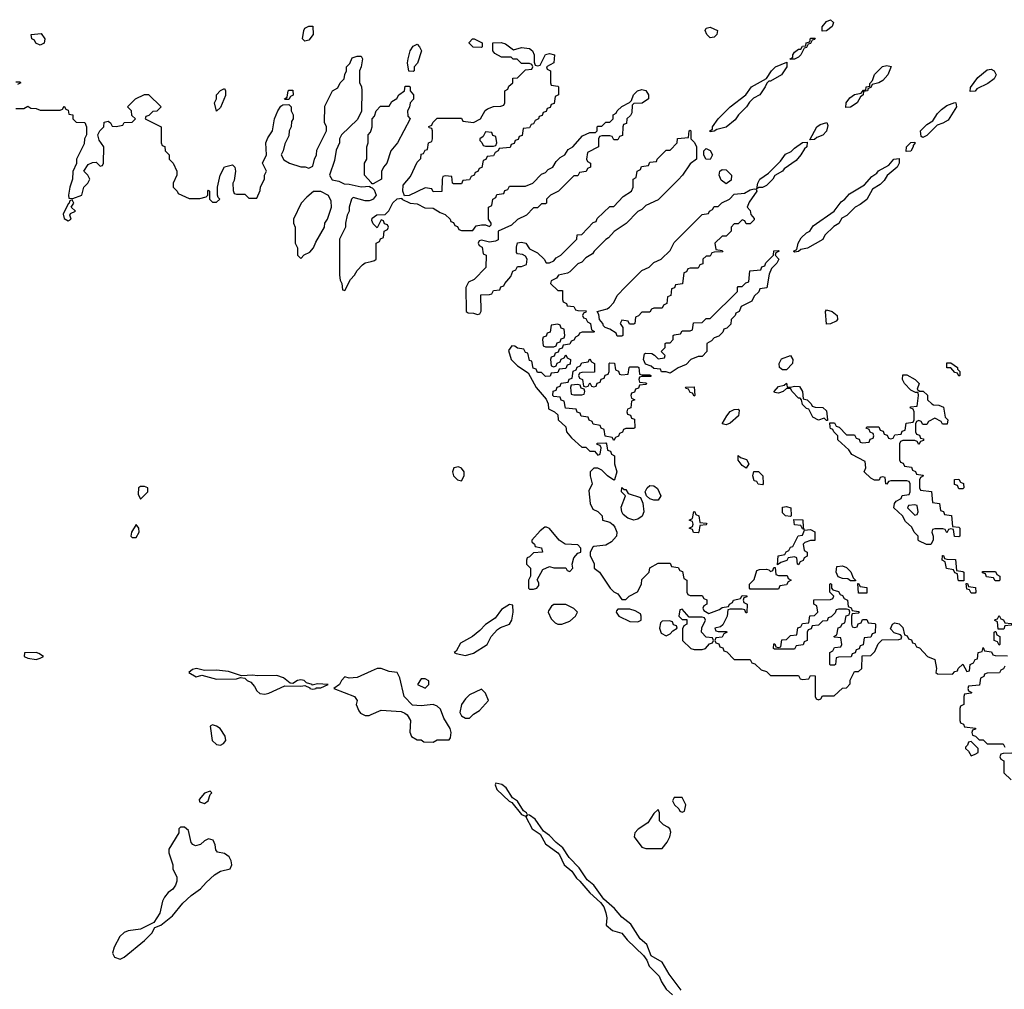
# Model space of a CAD drawing. Header units: inches. Extents: x 2701323 to 2964515, y 494916 to 722124.
# Tile 204 of 256: x 2778249 to 2783156, y 631270 to 636105. Entities that reach past the tile are written whole.
import ezdxf

# ---------------------------------------------------------------- set-up
doc = ezdxf.new("R2010")
doc.units = ezdxf.units.IN
doc.header["$MEASUREMENT"] = 0
doc.layers.add('C7673', color=7, linetype='Continuous')
doc.layers.add('C7683', color=7, linetype='Continuous')

msp = doc.modelspace()

# ---------------------------------------------------------------- linework, layer by layer
at = {"layer": 'C7673', "color": 2, "elevation": 2}
for points in [[(2779670, 635998), (2779658, 636010), (2779664, 636050), (2779670, 636062), (2779690, 636072), (2779710, 636072), (2779710.8, 636030), (2779690, 636002)], [(2778350, 635978), (2778328.4, 635988.4), (2778322, 636002), (2778308.4, 636008.4), (2778306, 636030), (2778356, 636036), (2778374, 636010), (2778370, 635988)], [(2779230, 635648.7), (2779219, 635690), (2779229.4, 635710.6), (2779229.5, 635730), (2779250, 635751.3), (2779270, 635762), (2779274.8, 635750), (2779274, 635726), (2779250, 635666)], [(2779570, 635706), (2779568, 635710), (2779582, 635718), (2779586, 635750), (2779590, 635754), (2779610, 635754), (2779611.6, 635728.4), (2779598, 635722), (2779590, 635706)], [(2778510, 635206), (2778498, 635202), (2778494, 635186), (2778490, 635186), (2778465.4, 635134.6), (2778470, 635114), (2778490, 635102), (2778506, 635110), (2778498, 635130), (2778502, 635138), (2778526, 635150), (2778506, 635170), (2778518, 635190)], [(2779750, 635248), (2779712.7, 635247.3), (2779679.6, 635220.4), (2779652, 635190), (2779614, 635110), (2779614, 635090), (2779622, 635070), (2779622, 634990), (2779632.7, 634967.3), (2779634, 634930), (2779650, 634914), (2779667.3, 634932.7), (2779694.6, 634945.4), (2779713.6, 634966.4), (2779724.7, 634995.3), (2779768, 635070), (2779768.7, 635090), (2779782, 635110), (2779802, 635170), (2779800.4, 635200.4), (2779788.4, 635228.4)], [(2778870, 633777.2), (2778850, 633777.2), (2778841, 633770), (2778839.6, 633739.6), (2778850, 633714), (2778888, 633750), (2778888, 633770)], [(2778830, 633588), (2778806, 633550), (2778802, 633530), (2778810, 633522), (2778830, 633522), (2778844, 633550), (2778842, 633570)], [(2778330, 632949), (2778272.7, 632947.3), (2778271.3, 632930), (2778290, 632920.7), (2778330, 632914.8), (2778350, 632921), (2778368, 632930), (2778344.7, 632944.7)], [(2779130, 632869), (2779110, 632864), (2779091.3, 632850), (2779128.3, 632828.3), (2779156, 632836), (2779230, 632816), (2779330, 632818), (2779350, 632824.7), (2779370, 632822), (2779382, 632810), (2779401.1, 632801.1), (2779419.3, 632779.3), (2779430, 632758), (2779445.2, 632745.2), (2779470, 632741), (2779490, 632746), (2779570, 632784), (2779650, 632781), (2779670, 632784.7), (2779694, 632774), (2779694, 632770), (2779710, 632767.3), (2779726, 632770), (2779726, 632774), (2779750, 632774), (2779786, 632790), (2779733.6, 632793.6), (2779706, 632786), (2779706, 632790), (2779678, 632798), (2779666, 632810), (2779650, 632813.2), (2779634, 632810), (2779610, 632795.3), (2779596.4, 632796.4), (2779563.7, 632823.7), (2779530, 632835.1), (2779432.5, 632832.5), (2779410, 632837.2), (2779353.6, 632833.6), (2779290, 632854), (2779230, 632862), (2779170, 632859)], [(2779210, 632588), (2779198, 632582), (2779208.4, 632510), (2779230, 632490.8), (2779250, 632486.8), (2779264.7, 632495.3), (2779275.3, 632510), (2779272.9, 632532.9), (2779248, 632570), (2779230, 632582)], [(2779198, 632258), (2779170, 632248), (2779143.6, 632216.4), (2779145.4, 632205.4), (2779170, 632196), (2779188.7, 632210), (2779198, 632242), (2779206, 632250)], [(2779070, 632078), (2779050, 632078), (2779042, 632070), (2779042, 632050), (2778991.6, 631968.4), (2778991.3, 631950), (2779011.3, 631890), (2779012, 631870), (2779031.3, 631830), (2779032, 631810), (2779024.7, 631790), (2779011.3, 631770), (2778987.9, 631752.1), (2778970, 631728.7), (2778960.7, 631710), (2778946.8, 631650), (2778916.8, 631603.2), (2778850.4, 631569.6), (2778790, 631561.2), (2778770, 631554), (2778747.3, 631532.7), (2778719.8, 631480.2), (2778711.3, 631450), (2778721, 631430), (2778750, 631420.5), (2778770, 631430.7), (2778870, 631512.7), (2778906.6, 631550), (2778922.5, 631577.5), (2778952.3, 631590), (2779010, 631637.1), (2779061.1, 631698.9), (2779102.9, 631737.1), (2779150, 631770.5), (2779177.4, 631802.6), (2779219.8, 631840.2), (2779250, 631858.3), (2779298, 631870), (2779306, 631890), (2779302.6, 631910), (2779292.6, 631930), (2779270, 631946.6), (2779234, 631954), (2779226, 631966), (2779223.5, 631990), (2779212.9, 632012.9), (2779190, 632019.7), (2779169.3, 632010.7), (2779150, 631991.3), (2779125.7, 631985.7), (2779111.3, 631991.3), (2779102.6, 632002.6), (2779090, 632062)]]:
    msp.add_lwpolyline(points, close=True, dxfattribs=at)
for points in [[(2778230, 635662), (2778270, 635662), (2778290, 635674), (2778303.6, 635663.6), (2778330, 635662), (2778350, 635654), (2778450, 635654), (2778462, 635658), (2778470, 635674), (2778478, 635658), (2778490, 635654), (2778494, 635634), (2778514, 635630), (2778514, 635610), (2778530, 635594), (2778572.7, 635592.7), (2778582, 635570), (2778582, 635530), (2778572, 635510), (2778570, 635486), (2778532, 635410), (2778531.6, 635388.4), (2778512.7, 635347.3), (2778511.1, 635308.9), (2778498, 635270), (2778492, 635230), (2778494, 635214), (2778512.7, 635212.7), (2778558, 635230), (2778568, 635270), (2778588, 635290), (2778598, 635310), (2778588, 635330), (2778568, 635350), (2778590, 635382), (2778612, 635392), (2778630, 635394), (2778650, 635374), (2778662, 635378), (2778666, 635390), (2778668, 635470), (2778644.7, 635504.7), (2778638, 635530), (2778648, 635550), (2778668, 635570), (2778670, 635594), (2778690, 635598), (2778702, 635590), (2778710, 635574), (2778730, 635572), (2778762, 635578), (2778770, 635592), (2778810, 635594), (2778826, 635610), (2778807.3, 635627.3), (2778806, 635650), (2778786, 635670), (2778826, 635710), (2778870, 635732), (2778890, 635732), (2778954, 635670), (2778931.6, 635648.4), (2778912.7, 635647.3), (2778892.7, 635627.3), (2778878, 635622), (2778874, 635610), (2778954, 635570), (2778954, 635490), (2778958, 635478), (2778972.7, 635472.7), (2778974, 635450), (2778994, 635430), (2778994, 635410), (2779014, 635390), (2779032, 635350), (2779032, 635330), (2779014, 635290), (2779014, 635270), (2779034, 635250), (2779038, 635238), (2779092.7, 635212.7), (2779147.3, 635212.7), (2779178, 635222), (2779186, 635230), (2779186, 635250), (2779190, 635254), (2779194, 635250), (2779194, 635210), (2779210, 635194), (2779230, 635194), (2779246, 635210), (2779238, 635218), (2779235.3, 635230), (2779234, 635270), (2779248, 635330), (2779269.5, 635370.5), (2779310, 635381), (2779321, 635370), (2779324, 635350), (2779317.3, 635302.7), (2779311.3, 635290), (2779312.7, 635252.7), (2779318, 635238), (2779330, 635234), (2779370, 635234), (2779390, 635214), (2779430, 635214), (2779447.3, 635252.7), (2779448.4, 635271.6), (2779468, 635310), (2779468, 635330), (2779478, 635350), (2779458, 635390), (2779478, 635430), (2779475.3, 635490), (2779484.7, 635515.3), (2779508, 635550), (2779519, 635610), (2779535.3, 635650), (2779550, 635674), (2779560.4, 635679.6), (2779590, 635682), (2779602, 635670), (2779602, 635650), (2779612, 635630), (2779612, 635610), (2779603.6, 635596.4), (2779602, 635570), (2779592, 635550), (2779590, 635526), (2779570, 635486), (2779562, 635450), (2779552, 635430), (2779565.4, 635405.4), (2779594, 635390), (2779650, 635371.3), (2779671.3, 635371.3), (2779690, 635364.7), (2779710, 635374), (2779718, 635410), (2779728, 635430), (2779730, 635454), (2779778, 635550), (2779778, 635570), (2779768.4, 635591.6), (2779770, 635674), (2779808, 635750), (2779834.6, 635765.4), (2779846, 635790), (2779866, 635810), (2779868.4, 635831.6), (2779878, 635850), (2779878, 635870), (2779893.6, 635886.4), (2779905.2, 635914.8), (2779930, 635922), (2779950, 635922), (2779958, 635910), (2779951.1, 635868.9), (2779942, 635850), (2779942, 635790), (2779951.6, 635771.6), (2779954, 635750), (2779951.6, 635648.4), (2779932.7, 635607.3), (2779852, 635530), (2779842, 635510), (2779842, 635490), (2779825.4, 635454.6), (2779816.9, 635403.1), (2779792, 635330), (2779806.4, 635306.4), (2779839.6, 635299.6), (2779865.4, 635285.4), (2779890, 635284.7), (2779950, 635272), (2779994, 635274), (2779994, 635270), (2780000, 635268)], [(2778230, 635794), (2778250, 635794), (2778254, 635790), (2778238, 635782)], [(2780000, 635292.9), (2779968, 635330), (2779968, 635390), (2779978, 635410), (2779978, 635470), (2779986, 635490), (2779986, 635530), (2779996.4, 635543.6), (2780000, 635553.5)], [(2780000, 635204.9), (2779990, 635201.2), (2779970, 635201.2), (2779910, 635218), (2779902, 635210), (2779891.3, 635170), (2779891, 635150), (2779881, 635130), (2779872, 635090), (2779872, 635070), (2779842, 635010), (2779842, 634830), (2779845.4, 634805.4), (2779854, 634790), (2779858, 634758), (2779870, 634754), (2779898, 634810), (2779918, 634830), (2779930, 634854), (2779958, 634882), (2779970, 634892), (2780000, 634899.5)], [(2780000, 632855.5), (2779930, 632824), (2779890, 632822), (2779870, 632828), (2779852, 632810), (2779842, 632790), (2779814, 632770), (2779918, 632730), (2779930.7, 632710.7), (2779926, 632690), (2779938.8, 632658.8), (2779947.5, 632647.5), (2779970, 632636), (2779990, 632636), (2780000, 632640.3)]]:
    msp.add_lwpolyline(points, dxfattribs=at)
at = {"layer": 'C7683', "color": 2, "elevation": 2}
for points in [[(2782248, 636048), (2782248.4, 636068.4), (2782270, 636096), (2782290, 636104.7), (2782304.7, 636090), (2782298, 636070), (2782270, 636048.7)], [(2781690, 636014), (2781674, 636030), (2781665.2, 636050), (2781670, 636062), (2781690, 636066.8), (2781726, 636050), (2781722.8, 636030), (2781710, 636017.2)], [(2780710, 635954), (2780750, 635966), (2780790, 635961), (2780804.7, 635950), (2780812, 635930), (2780812.7, 635892.7), (2780818, 635878), (2780830, 635874), (2780842, 635878), (2780869.2, 635930.8), (2780890, 635936), (2780914, 635930), (2780911.3, 635888.7), (2780874, 635870), (2780878, 635858), (2780894, 635850), (2780894, 635790), (2780898, 635778), (2780930, 635774), (2780934, 635770), (2780934, 635730), (2780918, 635722), (2780912.7, 635687.3), (2780898, 635682), (2780892.7, 635667.3), (2780878, 635662), (2780872.7, 635647.3), (2780858, 635642), (2780852.7, 635627.3), (2780838, 635622), (2780834, 635610), (2780818, 635602), (2780810, 635586), (2780798, 635582), (2780790, 635566), (2780758, 635562), (2780752.7, 635527.3), (2780738, 635522), (2780732.7, 635507.3), (2780718, 635502), (2780712.7, 635487.3), (2780698, 635482), (2780692.7, 635467.3), (2780638, 635462), (2780634, 635450), (2780618, 635442), (2780610, 635426), (2780578, 635422), (2780572.7, 635407.3), (2780558, 635402), (2780552.7, 635367.3), (2780538, 635362), (2780532.7, 635347.3), (2780518, 635342), (2780514, 635330), (2780498, 635322), (2780490, 635306), (2780458, 635302), (2780450, 635286), (2780410, 635286), (2780406, 635290), (2780402, 635322), (2780370, 635326), (2780358, 635322), (2780354, 635310), (2780352.7, 635247.3), (2780310, 635246), (2780302, 635262), (2780270, 635266), (2780190, 635228), (2780166, 635226), (2780158, 635250), (2780160.4, 635279.6), (2780196.4, 635323.6), (2780230, 635394), (2780247.3, 635412.7), (2780250, 635434), (2780262, 635438), (2780270, 635454), (2780282, 635458), (2780286, 635490), (2780302, 635498), (2780306, 635510), (2780306, 635550), (2780302, 635562), (2780290, 635566), (2780287.3, 635572.7), (2780302, 635578), (2780307.3, 635592.7), (2780330, 635614), (2780450, 635614), (2780458, 635598), (2780510, 635592), (2780546, 635610), (2780568.7, 635651.3), (2780580.2, 635659.8), (2780610, 635672), (2780647.3, 635672.7), (2780662, 635678), (2780666, 635690), (2780666, 635750), (2780682, 635758), (2780687.3, 635772.7), (2780706, 635790), (2780707.3, 635812.7), (2780730, 635814), (2780770, 635854), (2780802, 635858), (2780806, 635870), (2780802, 635882), (2780790, 635886), (2780750, 635886), (2780727.3, 635907.3), (2780708.4, 635908.4), (2780698, 635918), (2780650, 635918), (2780616.4, 635936.4), (2780606, 635950), (2780606, 635990), (2780648.4, 635991.6), (2780670, 635984.7)], [(2780550, 635966), (2780508.4, 635968.4), (2780488.4, 635988.4), (2780488.4, 635991.6), (2780506, 636010), (2780514, 636010), (2780554, 635990), (2780554, 635970)], [(2782087.3, 635907.3), (2782102, 635918), (2782102, 635930), (2782110, 635942), (2782130, 635958), (2782142, 635958), (2782150, 635972), (2782166, 635974), (2782168, 635990), (2782186, 635994), (2782190, 636012), (2782212.7, 636012.7), (2782210, 636006), (2782198, 636002), (2782190, 635986), (2782178, 635982), (2782170, 635966), (2782158, 635962), (2782142, 635930), (2782130, 635918), (2782110, 635908)], [(2780210, 635846), (2780188.4, 635848.4), (2780182, 635890), (2780184, 635910), (2780195.3, 635950), (2780210, 635972), (2780230, 635982), (2780242, 635970), (2780251.3, 635950), (2780231.6, 635888.4), (2780214, 635870), (2780214, 635850)], [(2781690, 635546), (2781688, 635550), (2781702, 635558), (2781702, 635570), (2781729.4, 635610.6), (2781789.3, 635670.7), (2781868, 635730), (2781895.3, 635770), (2781970, 635812), (2781995.3, 635850), (2782015.3, 635870), (2782072.7, 635892.7), (2782072, 635870), (2782044.7, 635830), (2781990, 635798), (2781982, 635798), (2781971.6, 635788.4), (2781964.7, 635770), (2781938, 635730), (2781906.4, 635713.6), (2781886, 635694), (2781871.3, 635670), (2781831.3, 635630), (2781814.4, 635605.6), (2781770, 635568.7), (2781723.6, 635556.4), (2781710, 635548)], [(2782366, 635666), (2782368, 635690), (2782385.6, 635714.4), (2782410, 635731.3), (2782442, 635738), (2782454, 635754), (2782466, 635754), (2782468, 635770), (2782486, 635774), (2782486, 635786), (2782499, 635801), (2782509.3, 635830.7), (2782549.4, 635870.6), (2782570, 635876), (2782591.6, 635871.6), (2782576, 635830), (2782550, 635802), (2782530.7, 635789.3), (2782498, 635782), (2782490, 635766), (2782478, 635762), (2782474, 635750), (2782454, 635746), (2782452, 635730), (2782439.6, 635720.4), (2782422, 635690), (2782390, 635668)], [(2782986, 635746), (2782987.3, 635767.3), (2783023.7, 635816.3), (2783070, 635854), (2783090, 635857.3), (2783104.7, 635850), (2783114.8, 635830), (2783106, 635810), (2783073.2, 635786.8), (2783019.6, 635760.4), (2783010, 635749)], [(2782750, 635518), (2782742, 635522), (2782738, 635550), (2782770, 635582), (2782800.4, 635599.6), (2782823.2, 635636.8), (2782843.2, 635656.8), (2782870, 635676), (2782910, 635692), (2782914, 635690), (2782918, 635670), (2782876.3, 635603.7), (2782850, 635588.7), (2782821, 635579), (2782770, 635528)], [(2782186, 635506), (2782222, 635570), (2782238, 635582), (2782272, 635592), (2782276.9, 635576.9), (2782270, 635548), (2782250.9, 635529.1), (2782222, 635518), (2782210, 635508)], [(2780570, 635546), (2780558, 635522), (2780542, 635510), (2780542, 635502), (2780552.7, 635492.7), (2780558, 635478), (2780570, 635474), (2780610, 635474), (2780622, 635478), (2780626, 635490), (2780622, 635522), (2780607.3, 635527.3), (2780602, 635542)], [(2781690, 635408), (2781668.7, 635408.7), (2781658, 635430), (2781658, 635450), (2781670, 635462), (2781690, 635452), (2781702, 635430)], [(2781922, 635262), (2781928, 635290), (2781938, 635310), (2781980.4, 635339.6), (2782040.4, 635399.6), (2782066, 635434), (2782093.2, 635446.8), (2782110, 635464.7), (2782150, 635492), (2782174, 635494), (2782172, 635470), (2782159.6, 635460.4), (2782142, 635430), (2782118, 635402), (2782059.6, 635360.4), (2782050.9, 635349.1), (2782011.6, 635328.4), (2782002, 635310), (2781970, 635278), (2781950, 635268.7), (2781932, 635268)], [(2782667.3, 635447.3), (2782668, 635470), (2782690, 635492), (2782710, 635494), (2782712, 635490), (2782702, 635478), (2782702, 635470), (2782690, 635448.7)], [(2782110, 634946), (2782106, 634950), (2782122, 634958), (2782128, 634990), (2782143.1, 635016.9), (2782170, 635042), (2782186, 635050), (2782203.1, 635076.9), (2782308, 635150), (2782343.7, 635196.3), (2782362, 635210), (2782383.7, 635236.3), (2782459, 635281), (2782496.4, 635323.6), (2782520.4, 635339.6), (2782528.9, 635351.1), (2782580.4, 635379.6), (2782606, 635410), (2782632, 635412), (2782631.3, 635390), (2782622, 635370), (2782571.6, 635328.4), (2782556.9, 635303.1), (2782536.9, 635283.1), (2782499.6, 635260.4), (2782471.1, 635208.9), (2782437.3, 635182.7), (2782412, 635170), (2782371.1, 635128.9), (2782345.4, 635114.6), (2782331.1, 635088.9), (2782306, 635074), (2782262, 635030), (2782251.1, 635008.9), (2782175.3, 634964.7), (2782142, 634958), (2782130, 634948)], [(2781770, 635286), (2781744.7, 635304.7), (2781735.3, 635330), (2781738, 635350), (2781750, 635358), (2781770, 635356), (2781796, 635330), (2781795.3, 635304.7)], [(2781870, 635086), (2781862, 635102), (2781850, 635106), (2781830, 635086), (2781810, 635086), (2781794, 635070), (2781794, 635050), (2781770, 635026), (2781750, 635026), (2781714, 634990), (2781718, 634958), (2781750, 634954), (2781752.7, 634947.3), (2781710, 634946), (2781698, 634942), (2781690, 634926), (2781670, 634926), (2781654, 634910), (2781652.7, 634887.3), (2781638, 634882), (2781630, 634866), (2781590, 634866), (2781578, 634862), (2781572, 634848), (2781558, 634842), (2781552.7, 634787.3), (2781518, 634782), (2781512.7, 634767.3), (2781498, 634762), (2781494, 634730), (2781478, 634722), (2781474, 634690), (2781458, 634682), (2781450, 634666), (2781410, 634666), (2781398, 634662), (2781390, 634646), (2781350, 634646), (2781332.7, 634627.3), (2781318, 634622), (2781314, 634590), (2781310, 634586), (2781287.3, 634587.3), (2781282, 634602), (2781250, 634606), (2781242, 634590), (2781254, 634570), (2781254, 634530), (2781250, 634526), (2781227.3, 634527.3), (2781222, 634542), (2781190, 634562), (2781166, 634570), (2781158, 634578), (2781155.3, 634590), (2781138, 634610), (2781135.3, 634635.3), (2781126, 634650), (2781176.4, 634663.6), (2781188.4, 634671.6), (2781210, 634694), (2781226, 634730), (2781267.3, 634772.7), (2781350, 634854), (2781386, 634870), (2781410, 634894), (2781446, 634910), (2781490, 634954), (2781510, 634994), (2781650, 635134), (2781682, 635138), (2781686, 635150), (2781702, 635158), (2781710, 635174), (2781730, 635174), (2781748.4, 635191.6), (2781786, 635210), (2781810, 635234), (2781860.4, 635239.6), (2781890, 635256), (2781910, 635262), (2781919.6, 635259.6), (2781922, 635250), (2781884.7, 635195.3), (2781874, 635170), (2781890, 635154), (2781892.7, 635132.7), (2781910, 635114), (2781910, 635106), (2781890, 635086)], [(2781490, 634342), (2781470, 634348), (2781448, 634348), (2781442, 634362), (2781410, 634366), (2781396.4, 634376.4), (2781367.3, 634387.3), (2781358, 634410), (2781362, 634438), (2781370, 634442), (2781399.6, 634439.6), (2781412.7, 634432.7), (2781430, 634414), (2781462, 634418), (2781466, 634430), (2781446, 634450), (2781466, 634470), (2781466, 634490), (2781470, 634494), (2781490, 634494), (2781506, 634510), (2781506, 634530), (2781510, 634534), (2781542, 634538), (2781550, 634554), (2781590, 634554), (2781602, 634558), (2781607.3, 634592.7), (2781650, 634594), (2781670, 634614), (2781690, 634614), (2781826, 634750), (2781826, 634770), (2781830, 634774), (2781850, 634774), (2781867.3, 634792.7), (2781882, 634798), (2781888, 634852), (2781942, 634858), (2781947.3, 634872.7), (2781962, 634878), (2781967.3, 634892.7), (2782006, 634930), (2782007.3, 634952.7), (2782030, 634954), (2782034, 634950), (2782018, 634942), (2782014, 634930), (2782032, 634910), (2782022, 634890), (2781995.3, 634864.7), (2781984.7, 634835.3), (2781972.7, 634767.3), (2781938, 634762), (2781932.7, 634747.3), (2781910, 634726), (2781898, 634702), (2781844.7, 634675.3), (2781834, 634650), (2781818, 634642), (2781814, 634630), (2781794, 634610), (2781792.7, 634587.3), (2781772.7, 634567.3), (2781758, 634562), (2781752.7, 634547.3), (2781732.7, 634527.3), (2781710, 634518), (2781696.9, 634503.1), (2781674, 634490), (2781674, 634450), (2781650, 634426), (2781630, 634426), (2781594, 634410), (2781570, 634386), (2781530, 634368)], [(2782270, 634586), (2782264, 634650), (2782270, 634658), (2782298, 634650), (2782322.8, 634630), (2782324, 634610), (2782318, 634602), (2782290, 634588.7)], [(2780930, 634586), (2780898, 634582), (2780892.7, 634547.3), (2780878, 634542), (2780872.7, 634527.3), (2780858, 634522), (2780854, 634510), (2780858, 634478), (2780870, 634474), (2780910, 634474), (2780922, 634478), (2780927.3, 634492.7), (2780942, 634498), (2780947.3, 634512.7), (2780962, 634518), (2780966, 634530), (2780962, 634562), (2780947.3, 634567.3), (2780942, 634582)], [(2782050, 634359), (2782043.2, 634363.2), (2782035.3, 634370), (2782033.2, 634390), (2782046.3, 634413.7), (2782090, 634430.8), (2782102.8, 634410), (2782100.7, 634390), (2782070, 634359)], [(2781070, 634274), (2781082, 634278), (2781090, 634294), (2781098, 634278), (2781110, 634274), (2781122, 634278), (2781127.3, 634292.7), (2781142, 634298), (2781147.3, 634312.7), (2781162, 634318), (2781167.3, 634332.7), (2781182, 634338), (2781186, 634350), (2781186, 634390), (2781190, 634394), (2781212.7, 634392.7), (2781218, 634358), (2781232.7, 634352.7), (2781238, 634338), (2781250, 634334), (2781282, 634338), (2781286, 634370), (2781290, 634374), (2781330, 634374), (2781334, 634370), (2781338, 634338), (2781350, 634334), (2781390, 634334), (2781394, 634330), (2781394, 634326), (2781350, 634326), (2781338, 634322), (2781334, 634310), (2781338, 634298), (2781370, 634294), (2781374, 634290), (2781370, 634286), (2781338, 634282), (2781332.7, 634267.3), (2781318, 634262), (2781312.7, 634247.3), (2781298, 634242), (2781294, 634230), (2781298, 634218), (2781314, 634210), (2781298, 634202), (2781294, 634170), (2781278, 634162), (2781274, 634150), (2781278, 634138), (2781292.7, 634132.7), (2781298, 634118), (2781312.7, 634112.7), (2781314, 634070), (2781310, 634066), (2781270, 634066), (2781258, 634062), (2781252.7, 634047.3), (2781238, 634042), (2781232.7, 634027.3), (2781218, 634022), (2781210, 634006), (2781202, 634022), (2781167.3, 634027.3), (2781162, 634062), (2781147.3, 634067.3), (2781142, 634082), (2781107.3, 634087.3), (2781102, 634102), (2781087.3, 634107.3), (2781082, 634122), (2781047.3, 634127.3), (2781042, 634142), (2781027.3, 634147.3), (2781022, 634162), (2780968.4, 634168.4), (2780962, 634202), (2780948, 634208), (2780942, 634222), (2780910, 634226), (2780906, 634230), (2780907.3, 634252.7), (2780922, 634258), (2780927.3, 634272.7), (2780942, 634278), (2780947.3, 634292.7), (2780982, 634298), (2780987.3, 634312.7), (2781002, 634318), (2781007.3, 634352.7), (2781022, 634358), (2781027.3, 634372.7), (2781042, 634378), (2781050, 634394), (2781082, 634398), (2781090, 634414), (2781098, 634398), (2781114, 634390), (2781112.7, 634347.3), (2781050, 634346), (2781038, 634342), (2781034, 634330), (2781038, 634318), (2781054, 634310), (2781058, 634278)], [(2782930, 634328), (2782922, 634342), (2782910, 634346), (2782890, 634368), (2782869.1, 634369.1), (2782870, 634394), (2782890, 634394), (2782922, 634370), (2782922, 634362), (2782934, 634350), (2782934, 634330)], [(2782872, 634088), (2782848.4, 634088.4), (2782842, 634102), (2782810, 634118), (2782778, 634102), (2782770, 634086), (2782750, 634086), (2782742, 634102), (2782730, 634106), (2782718, 634102), (2782714, 634090), (2782714, 634050), (2782718, 634038), (2782732.7, 634032.7), (2782738, 634018), (2782754, 634014), (2782754, 634006), (2782738, 634002), (2782730, 633986), (2782722, 634002), (2782710, 634006), (2782650, 634006), (2782638, 634002), (2782634, 633990), (2782634, 633910), (2782638, 633898), (2782652.7, 633892.7), (2782658, 633878), (2782692.7, 633872.7), (2782698, 633858), (2782712.7, 633852.7), (2782718, 633838), (2782750, 633834), (2782754, 633830), (2782738, 633822), (2782734, 633810), (2782734, 633770), (2782738, 633758), (2782792.7, 633752.7), (2782798, 633698), (2782832.7, 633692.7), (2782838, 633658), (2782852.7, 633652.7), (2782858, 633638), (2782892.7, 633632.7), (2782898, 633578), (2782930, 633574), (2782934, 633570), (2782934, 633530), (2782930, 633526), (2782907.3, 633527.3), (2782902, 633562), (2782890, 633566), (2782878, 633562), (2782870, 633546), (2782862, 633562), (2782850, 633566), (2782810, 633566), (2782798, 633562), (2782794, 633550), (2782802, 633530), (2782802, 633510), (2782790, 633488), (2782768.4, 633488.4), (2782730, 633506), (2782726, 633510), (2782726, 633530), (2782706, 633550), (2782694.6, 633574.6), (2782663.1, 633603.1), (2782648, 633630), (2782606, 633670), (2782608.4, 633691.6), (2782616.4, 633703.6), (2782642, 633718), (2782647.3, 633732.7), (2782682, 633738), (2782686, 633750), (2782686, 633790), (2782682, 633802), (2782670, 633806), (2782590, 633806), (2782578, 633802), (2782570, 633788), (2782566, 633790), (2782562, 633822), (2782550, 633826), (2782538, 633822), (2782532, 633808), (2782508.9, 633808.9), (2782490, 633818), (2782458, 633850), (2782466, 633870), (2782462, 633902), (2782396.4, 633936.4), (2782380.4, 633960.4), (2782326, 634010), (2782326, 634030), (2782306, 634050), (2782302, 634062), (2782290, 634066), (2782287.3, 634072.7), (2782286, 634094), (2782310, 634094), (2782318, 634078), (2782332.7, 634072.7), (2782370, 634034), (2782410, 634034), (2782418, 634018), (2782432.7, 634012.7), (2782438, 633998), (2782450, 633994), (2782482, 633998), (2782487.3, 634012.7), (2782502, 634018), (2782506, 634030), (2782502, 634042), (2782487.3, 634047.3), (2782482, 634062), (2782467.3, 634067.3), (2782470, 634074), (2782530, 634074), (2782538, 634058), (2782552.7, 634052.7), (2782558, 634038), (2782572.7, 634032.7), (2782578, 634018), (2782590, 634014), (2782602, 634018), (2782610, 634034), (2782642, 634038), (2782647.3, 634052.7), (2782662, 634058), (2782667.3, 634092.7), (2782702, 634098), (2782706, 634110), (2782706, 634150), (2782702, 634162), (2782686, 634170), (2782690, 634174), (2782722, 634178), (2782728, 634230), (2782726, 634246), (2782714, 634246), (2782690, 634258), (2782658, 634290), (2782648, 634310), (2782650, 634334), (2782670, 634334), (2782711.3, 634311.3), (2782731.3, 634291.3), (2782722, 634262), (2782732.7, 634252.7), (2782751.6, 634251.6), (2782772.7, 634232.7), (2782774, 634210), (2782794, 634190), (2782803.6, 634183.6), (2782830, 634182), (2782852.7, 634172.7), (2782862, 634122), (2782874, 634110)], [(2781030, 634286), (2780998, 634282), (2780994, 634270), (2780998, 634238), (2781010, 634234), (2781050, 634234), (2781062, 634238), (2781066, 634250), (2781062, 634262), (2781047.3, 634267.3), (2781042, 634282)], [(2781610, 634228), (2781602, 634242), (2781590, 634246), (2781582, 634262), (2781570, 634266), (2781567.3, 634272.7), (2781610, 634274), (2781614, 634230)], [(2782090, 634272), (2782110, 634278), (2782134.9, 634274.9), (2782151, 634250), (2782154, 634214), (2782174, 634210), (2782194, 634190), (2782198, 634178), (2782212.7, 634172.7), (2782251.6, 634171.6), (2782270, 634154), (2782274, 634110), (2782274, 634106), (2782270, 634106), (2782258, 634118), (2782230, 634108), (2782202, 634122), (2782182, 634162), (2782170, 634166), (2782150, 634186), (2782146, 634210), (2782138, 634218), (2782130, 634218), (2782098, 634250), (2782090, 634266), (2782070, 634266), (2782054, 634250), (2782030, 634242), (2782010, 634246), (2782008.7, 634250), (2782030, 634276), (2782058, 634282), (2782070, 634292), (2782074, 634274)], [(2781770, 634084), (2781749.1, 634089.1), (2781773.2, 634130), (2781790, 634151), (2781810, 634161), (2781830, 634162), (2781835.3, 634155.3), (2781830.4, 634129.6), (2781790, 634093.2)], [(2781870, 633868.7), (2781850, 633882), (2781830, 633908), (2781830, 633932), (2781842, 633922), (2781871.3, 633911.3), (2781882, 633890)], [(2780435.5, 633875.5), (2780412, 633870), (2780406, 633850), (2780411, 633830), (2780430, 633811), (2780450, 633804.7), (2780464, 633830), (2780464, 633850), (2780450, 633868.7)], [(2781950, 633786), (2781928.4, 633788.4), (2781922, 633802), (2781910, 633806), (2781902, 633830), (2781907.3, 633852.7), (2781931.3, 633851.3), (2781952, 633830), (2781954, 633790)], [(2781410, 633708.7), (2781390, 633716), (2781373.2, 633730), (2781366, 633750), (2781376, 633770), (2781390, 633782), (2781410, 633780.7), (2781427.7, 633767.7), (2781444.7, 633730), (2781430, 633708.7)], [(2782930, 633766), (2782922, 633782), (2782907.3, 633787.3), (2782907.3, 633812.7), (2782930, 633814), (2782938, 633798), (2782952.7, 633792.7), (2782954, 633770), (2782950, 633766)], [(2781262, 633762), (2781270, 633762), (2781282, 633742), (2781342, 633722), (2781353.7, 633693.7), (2781358.8, 633650), (2781350.7, 633629.3), (2781330, 633614), (2781310, 633609), (2781278.9, 633618.9), (2781257, 633637), (2781249, 633650), (2781246, 633674), (2781268, 633730), (2781248.7, 633750), (2781250, 633772)], [(2782710, 633686), (2782678, 633682), (2782674, 633670), (2782710, 633634), (2782722, 633638), (2782726, 633650), (2782722, 633682)], [(2781630, 633546), (2781607.3, 633547.3), (2781602, 633562), (2781586, 633570), (2781602, 633578), (2781606, 633590), (2781602, 633602), (2781586, 633610), (2781602, 633618), (2781608, 633652), (2781614, 633650), (2781618, 633638), (2781634, 633630), (2781638, 633598), (2781670, 633594), (2781674, 633590), (2781670, 633586), (2781638, 633582), (2781634, 633550)], [(2782090, 633628), (2782066, 633630), (2782050, 633646), (2782050, 633674), (2782070, 633678), (2782091.3, 633671.3), (2782094, 633630)], [(2782158, 633562), (2782150, 633566), (2782142, 633582), (2782110, 633586), (2782107.3, 633612.7), (2782151.1, 633611.1), (2782152.7, 633572.7)], [(2780874.6, 633574.6), (2780866.4, 633573.6), (2780843.5, 633556.5), (2780802, 633510), (2780802, 633502), (2780814, 633490), (2780818, 633478), (2780850, 633472), (2780854, 633450), (2780810, 633446), (2780790, 633426), (2780778, 633422), (2780774, 633410), (2780774, 633390), (2780794, 633370), (2780794, 633330), (2780784.7, 633310), (2780784.7, 633270), (2780790, 633264.7), (2780810, 633264.7), (2780826, 633270), (2780836.4, 633283.6), (2780836.4, 633296.4), (2780828, 633312), (2780856.4, 633363.6), (2780890, 633378), (2780910, 633372), (2780971.3, 633371.3), (2780978, 633358), (2780990, 633354), (2781006, 633370), (2781002, 633390), (2781010, 633422), (2781030, 633444.7), (2781046, 633450), (2781046, 633470), (2781030, 633486), (2780968, 633490), (2780938, 633510), (2780890, 633568)], [(2782130, 633386), (2782126, 633390), (2782122, 633422), (2782110, 633426), (2782078, 633422), (2782072.7, 633407.3), (2782042, 633398), (2782026, 633386), (2782028.4, 633431.6), (2782062, 633438), (2782068, 633452), (2782082, 633458), (2782090, 633474), (2782102, 633478), (2782128.9, 633531.1), (2782150, 633534), (2782160.4, 633559.6), (2782190, 633562), (2782211, 633551), (2782212, 633508), (2782190, 633508), (2782162, 633498), (2782154, 633490), (2782158, 633458), (2782174, 633450), (2782174, 633430), (2782158, 633422), (2782152.7, 633407.3), (2782138, 633402)], [(2782930, 633306), (2782926, 633310), (2782922, 633342), (2782910, 633346), (2782902, 633362), (2782868.7, 633368.7), (2782862, 633402), (2782846, 633410), (2782847.3, 633432.7), (2782852.7, 633432.7), (2782858, 633418), (2782870, 633414), (2782912.7, 633412.7), (2782918, 633358), (2782950, 633354), (2782954, 633350), (2782954, 633306), (2782950, 633306)], [(2782030, 633334), (2782074, 633334), (2782078, 633318), (2782094, 633310), (2782078, 633302), (2782070, 633286), (2782038, 633282), (2782030, 633266), (2781890, 633266), (2781886, 633270), (2781886, 633290), (2781910, 633314), (2781922, 633358), (2781936.4, 633363.6), (2781970, 633364.7), (2781982, 633362), (2781990, 633354), (2782002, 633358), (2782007.3, 633372.7), (2782014, 633374), (2782018, 633338)], [(2782390, 633306), (2782376.4, 633316.4), (2782350, 633318), (2782327.3, 633327.3), (2782318, 633350), (2782322, 633378), (2782350, 633382), (2782370, 633374), (2782391.6, 633351.6), (2782402, 633322), (2782414, 633310), (2782414, 633306), (2782410, 633306)], [(2783110, 633306), (2783102, 633322), (2783067.3, 633327.3), (2783062, 633342), (2783047.3, 633347.3), (2783047.3, 633352.7), (2783112.7, 633352.7), (2783118, 633338), (2783134, 633330), (2783134, 633310), (2783130, 633306)], [(2782410, 633074), (2782422, 633078), (2782427.3, 633092.7), (2782442, 633098), (2782450, 633114), (2782470, 633114), (2782478, 633098), (2782510, 633094), (2782514, 633090), (2782512.7, 633047.3), (2782498, 633042), (2782490, 633026), (2782458, 633022), (2782452.7, 632987.3), (2782438, 632982), (2782432.7, 632967.3), (2782418, 632962), (2782412.7, 632947.3), (2782398, 632942), (2782392.7, 632927.3), (2782330, 632926), (2782318, 632922), (2782314, 632890), (2782310, 632886), (2782290, 632886), (2782286, 632890), (2782286, 632950), (2782302, 632958), (2782310, 632974), (2782342, 632978), (2782346, 632990), (2782342, 633022), (2782310, 633026), (2782306, 633030), (2782322, 633038), (2782327.3, 633072.7), (2782342, 633078), (2782347.3, 633092.7), (2782362, 633098), (2782367.3, 633132.7), (2782382, 633138), (2782386, 633150), (2782382, 633162), (2782370, 633166), (2782330, 633166), (2782318, 633162), (2782312.7, 633147.3), (2782292.7, 633127.3), (2782278, 633122), (2782272.7, 633107.3), (2782250, 633106), (2782230, 633086), (2782198, 633082), (2782192.7, 633067.3), (2782178, 633062), (2782174, 633050), (2782174, 633010), (2782158, 633002), (2782152.7, 632987.3), (2782118, 632982), (2782110, 632966), (2782010, 632966), (2782006, 632970), (2782007.3, 632992.7), (2782012.7, 632992.7), (2782018, 632978), (2782030, 632974), (2782042, 632978), (2782047.3, 633012.7), (2782070, 633014), (2782090, 633034), (2782122, 633038), (2782127.3, 633072.7), (2782142, 633078), (2782150, 633094), (2782182, 633098), (2782187.3, 633132.7), (2782210, 633134), (2782226, 633150), (2782222, 633182), (2782206, 633190), (2782207.3, 633212.7), (2782290, 633214), (2782302, 633218), (2782306, 633230), (2782286, 633250), (2782286, 633290), (2782290, 633294), (2782294, 633290), (2782294, 633270), (2782302, 633262), (2782330, 633254), (2782338, 633238), (2782350, 633234), (2782358, 633218), (2782374, 633210), (2782378, 633178), (2782392.7, 633172.7), (2782398, 633158), (2782430, 633154), (2782434, 633150), (2782430, 633146), (2782398, 633142), (2782394, 633130), (2782394, 633090), (2782398, 633078)], [(2782430, 633246), (2782426, 633294), (2782430, 633294), (2782438, 633278), (2782470, 633274), (2782470, 633246)], [(2782990, 633246), (2782982, 633262), (2782970, 633266), (2782966, 633294), (2782972.7, 633292.7), (2782978, 633278), (2783012.7, 633272.7), (2783014, 633250), (2783010, 633246)], [(2780690, 633188), (2780650, 633164), (2780619.1, 633120.9), (2780570, 633088.7), (2780541.4, 633058.6), (2780504.7, 633030), (2780444.9, 632995.1), (2780424.7, 632955.3), (2780414, 632950), (2780423.6, 632943.6), (2780470, 632934.8), (2780510, 632946), (2780578, 632990), (2780598, 633030), (2780630, 633064.7), (2780645.2, 633074.8), (2780689.1, 633090.9), (2780702, 633110), (2780708.7, 633150), (2780706, 633186)], [(2780970, 633188), (2780910, 633188), (2780899.6, 633180.4), (2780883.6, 633156.4), (2780882, 633150), (2780896.9, 633116.9), (2780916.9, 633096.9), (2780930, 633091.3), (2780950, 633091.3), (2780990, 633106), (2781018, 633130), (2781028, 633150), (2781010, 633168)], [(2781290, 633166), (2781230, 633166), (2781223.6, 633156.4), (2781222, 633150), (2781234, 633130), (2781290, 633104.7), (2781330, 633102), (2781346, 633110), (2781346, 633130), (2781342, 633142), (2781316.4, 633156.4)], [(2781550, 633166), (2781538, 633162), (2781534, 633130), (2781550, 633114), (2781574, 633114), (2781574, 633090), (2781558, 633082), (2781552.7, 633067.3), (2781552, 633010), (2781594, 632970), (2781610, 632964.7), (2781650, 632964.7), (2781666, 632970), (2781687.3, 632992.7), (2781702, 632998), (2781706, 633010), (2781702, 633022), (2781670, 633026), (2781646, 633050), (2781648, 633072), (2781666, 633110), (2781662, 633122), (2781650, 633126), (2781586, 633126)], [(2781487.3, 633107.3), (2781450, 633106), (2781442, 633098), (2781438, 633070), (2781446.4, 633046.4), (2781470, 633032), (2781490, 633042), (2781503.1, 633056.9), (2781526, 633070), (2781522, 633082), (2781508, 633088), (2781502, 633102)], [(2783126, 633066), (2783122, 633102), (2783108.4, 633108.4), (2783110, 633114), (2783122, 633118), (2783130, 633134), (2783138, 633118), (2783152.7, 633112.7), (2783158, 633098), (2783190, 633094), (2783194, 633090), (2783190, 633086), (2783158, 633082), (2783154, 633066), (2783150, 633066)], [(2783130, 632986), (2783122, 633002), (2783106, 633010), (2783106, 633050), (2783110, 633054), (2783114, 633054), (2783118, 633038), (2783134, 633030), (2783134, 632990)], [(2780270, 632818), (2780250, 632818), (2780232, 632790), (2780270, 632772), (2780288, 632790), (2780287.3, 632807.3)], [(2780550, 632766), (2780490, 632738), (2780470, 632718), (2780451.3, 632690), (2780442, 632650), (2780450, 632634), (2780470, 632622), (2780490, 632622), (2780510, 632642), (2780540.4, 632659.6), (2780586, 632710), (2780570, 632746)], [(2782990, 632506), (2782978, 632502), (2782972.7, 632487.3), (2782962, 632478), (2782962, 632470), (2782978, 632458), (2782990, 632434), (2783010, 632442), (2783026, 632450), (2783026, 632470)], [(2781550, 632226), (2781510, 632226), (2781502, 632210), (2781512, 632190), (2781534, 632170), (2781538, 632158), (2781550, 632154), (2781562, 632158), (2781568, 632190)], [(2781430, 632166), (2781410, 632146), (2781379.1, 632100.9), (2781331.6, 632068.4), (2781314, 632050), (2781312, 632030), (2781350, 631978), (2781370, 631972), (2781450, 631972), (2781476.5, 632003.5), (2781489, 632030), (2781494, 632054), (2781488.7, 632070), (2781479.3, 632079.3), (2781458, 632090), (2781438, 632110), (2781438, 632150)]]:
    msp.add_lwpolyline(points, close=True, dxfattribs=at)
for points in [[(2780000, 635553.5), (2780006, 635570), (2780006, 635610), (2780016.4, 635623.6), (2780026, 635650), (2780047.3, 635672.7), (2780090, 635674), (2780103.1, 635696.9), (2780128.4, 635711.6), (2780138, 635730), (2780166, 635750), (2780170, 635774), (2780190, 635774), (2780194, 635770), (2780194, 635750), (2780212, 635730), (2780211.6, 635708.4), (2780194, 635690), (2780191.6, 635668.4), (2780182, 635650), (2780183.6, 635623.6), (2780194, 635610), (2780132, 635490), (2780098, 635450), (2780078, 635390), (2780062, 635370), (2780052.7, 635347.3), (2780052, 635310), (2780010, 635286), (2780006, 635286), (2780000, 635292.9)], [(2780000, 634899.5), (2780016.4, 634903.6), (2780026, 634910), (2780026, 634990), (2780042, 634998), (2780047.3, 635012.7), (2780062, 635018), (2780066, 635050), (2780082, 635058), (2780086, 635070), (2780082, 635082), (2780067.3, 635087.3), (2780062, 635102), (2780050, 635106), (2780030, 635066), (2780010, 635086), (2780003.1, 635103.1), (2780004.7, 635115.3), (2780028.4, 635131.6), (2780070, 635134), (2780088.4, 635151.6), (2780109.1, 635190.9), (2780130, 635212), (2780154, 635214), (2780154, 635210), (2780194, 635190), (2780230, 635186), (2780267.3, 635167.3), (2780310, 635164.7), (2780343.6, 635143.6), (2780370, 635134), (2780394, 635110), (2780398, 635098), (2780410, 635094), (2780418, 635078), (2780430, 635074), (2780438, 635058), (2780450, 635054), (2780507.3, 635052.7), (2780524, 635076), (2780550, 635082), (2780570, 635082), (2780590, 635074), (2780598, 635082), (2780598, 635090), (2780586, 635110), (2780586, 635170), (2780602, 635178), (2780606, 635210), (2780622, 635218), (2780627.3, 635232.7), (2780662, 635238), (2780667.3, 635252.7), (2780682, 635258), (2780690, 635274), (2780770, 635274), (2780806, 635290), (2780850, 635334), (2780870, 635342), (2780883.1, 635356.9), (2780906, 635370), (2780922, 635398), (2780942, 635418), (2780966, 635430), (2780982, 635458), (2781006, 635470), (2781054, 635526), (2781090, 635542), (2781118, 635542), (2781126, 635550), (2781126, 635570), (2781130, 635574), (2781150, 635574), (2781170, 635594), (2781190, 635594), (2781206, 635610), (2781206, 635630), (2781222, 635638), (2781226, 635650), (2781250, 635672), (2781288.4, 635691.6), (2781298, 635702), (2781308, 635730), (2781328, 635750), (2781350, 635756), (2781370, 635751), (2781382, 635730), (2781382, 635710), (2781351.6, 635688.4), (2781310, 635686), (2781302, 635678), (2781299.6, 635640.4), (2781292.7, 635627.3), (2781274, 635610), (2781272.7, 635587.3), (2781258, 635582), (2781254, 635570), (2781252.7, 635527.3), (2781238, 635522), (2781230, 635506), (2781210, 635506), (2781202, 635522), (2781190, 635526), (2781150, 635526), (2781138, 635522), (2781134, 635510), (2781134, 635470), (2781078, 635442), (2781074, 635410), (2781078, 635398), (2781094, 635390), (2781094, 635370), (2781078, 635362), (2781072.7, 635347.3), (2781038, 635342), (2781030, 635326), (2781010, 635326), (2780934, 635250), (2780894, 635230), (2780874, 635210), (2780874, 635190), (2780870, 635186), (2780850, 635186), (2780830, 635166), (2780810, 635166), (2780774, 635130), (2780730, 635108), (2780699.8, 635080.2), (2780634, 635050), (2780632.7, 635007.3), (2780619.6, 635000.4), (2780590, 634995.3), (2780550, 635006), (2780538, 635002), (2780534, 634990), (2780538, 634978), (2780554, 634970), (2780558, 634938), (2780574, 634930), (2780571.6, 634868.4), (2780514, 634810), (2780484.7, 634795.3), (2780472, 634770), (2780474, 634650), (2780483.6, 634643.6), (2780510, 634642), (2780530, 634634), (2780542, 634638), (2780548, 634652), (2780547.3, 634732.7), (2780590, 634734), (2780602, 634738), (2780610, 634754), (2780642, 634758), (2780647.3, 634772.7), (2780662, 634778), (2780666, 634790), (2780696.4, 634823.6), (2780706, 634850), (2780722, 634858), (2780730, 634874), (2780750, 634874), (2780775.3, 634884.7), (2780778, 634910), (2780770, 634926), (2780754.6, 634934.6), (2780730, 634938), (2780724, 634944), (2780724, 634970), (2780730, 634992), (2780750, 634996), (2780770.7, 634990.7), (2780790, 634962), (2780830, 634942), (2780862, 634910), (2780872.7, 634892.7), (2780890, 634892), (2780910, 634902), (2780923.1, 634916.9), (2780946, 634930), (2781026, 635010), (2781027.3, 635032.7), (2781050, 635034), (2781107.3, 635092.7), (2781122, 635098), (2781127.3, 635112.7), (2781190, 635174), (2781210, 635174), (2781256.4, 635223.6), (2781298, 635250), (2781306, 635270), (2781306, 635310), (2781322, 635318), (2781326, 635350), (2781342, 635358), (2781347.3, 635372.7), (2781382, 635378), (2781390, 635394), (2781422, 635398), (2781426, 635410), (2781470, 635454), (2781490, 635454), (2781526, 635490), (2781527.3, 635512.7), (2781582, 635518), (2781586, 635550), (2781590, 635554), (2781594, 635550), (2781594, 635510), (2781612.7, 635492.7), (2781622, 635470), (2781622, 635410), (2781590, 635386), (2781552, 635330), (2781530, 635306), (2781430, 635206), (2781370, 635178), (2781350, 635158), (2781330, 635148), (2781271.1, 635088.9), (2781211.6, 635048.4), (2781183.6, 635016.4), (2781170, 635008), (2781112, 634950), (2781103.6, 634936.4), (2781070, 634918), (2781050, 634895.3), (2781030, 634888), (2780990, 634848), (2780978.8, 634841.2), (2780934, 634830), (2780923.6, 634816.4), (2780898, 634802), (2780894, 634790), (2780930, 634754), (2780954, 634754), (2780954, 634710), (2780958, 634698), (2780974, 634690), (2780978, 634678), (2781010, 634674), (2781018, 634658), (2781030, 634654), (2781072.7, 634652.7), (2781070, 634646), (2781058, 634642), (2781054, 634630), (2781058, 634618), (2781070, 634614), (2781078, 634598), (2781094, 634590), (2781098, 634558), (2781114, 634550), (2781110, 634546), (2781052.7, 634547.3), (2781038, 634542), (2781034, 634530), (2781018, 634522), (2781010, 634506), (2780998, 634502), (2780990, 634486), (2780958, 634482), (2780952.7, 634467.3), (2780938, 634462), (2780932.7, 634447.3), (2780918, 634442), (2780912.7, 634427.3), (2780898, 634422), (2780894, 634410), (2780898, 634378), (2780910, 634374), (2780922, 634378), (2780927.3, 634392.7), (2780942, 634398), (2780947.3, 634412.7), (2780962, 634418), (2780970, 634434), (2780978, 634418), (2780994, 634410), (2780992.7, 634387.3), (2780978, 634382), (2780970, 634366), (2780938, 634362), (2780930, 634346), (2780898, 634342), (2780892.7, 634327.3), (2780870, 634326), (2780850, 634346), (2780830, 634346), (2780822, 634362), (2780807.3, 634367.3), (2780802, 634402), (2780790, 634406), (2780782, 634442), (2780770, 634446), (2780762, 634462), (2780730, 634466), (2780716.4, 634476.4), (2780702, 634478), (2780684.7, 634455.3), (2780698, 634410), (2780730, 634378), (2780783.6, 634343.6), (2780822, 634270), (2780872.7, 634212.7), (2780882, 634190), (2780884.7, 634164.7), (2780914, 634150), (2780930, 634134), (2780932, 634110), (2780970, 634074), (2780974, 634050), (2780999.6, 634019.6), (2781050, 633974), (2781070, 633974), (2781090, 633954), (2781112.7, 633952.7), (2781130, 633934), (2781142, 633938), (2781146, 633970), (2781142, 633982), (2781127.3, 633987.3), (2781127.3, 633992.7), (2781170, 633994), (2781174, 633990), (2781178, 633958), (2781192.7, 633952.7), (2781198, 633938), (2781214, 633930), (2781214, 633890), (2781224.7, 633850), (2781214, 633810), (2781210, 633808.7), (2781178, 633830), (2781150, 633858), (2781130, 633868), (2781110, 633868), (2781092, 633850), (2781092, 633830), (2781102, 633790), (2781084.7, 633755.3), (2781091.6, 633691.6), (2781104.7, 633664.7), (2781130, 633652), (2781152, 633630), (2781154, 633610), (2781190, 633598.8), (2781205.8, 633585.8), (2781214.9, 633574.9), (2781224, 633550), (2781222.8, 633530), (2781198, 633502), (2781170, 633485.2), (2781110, 633478), (2781104.7, 633475.3), (2781092, 633450), (2781092.7, 633432.7), (2781111.1, 633391.1), (2781112, 633370), (2781138, 633350), (2781192, 633270), (2781210, 633252), (2781230, 633242), (2781250, 633214), (2781270, 633214), (2781286, 633230), (2781328.4, 633251.6), (2781348, 633290), (2781350, 633314), (2781386, 633350), (2781390, 633372), (2781430, 633394), (2781490, 633394), (2781498, 633378), (2781530, 633374), (2781538, 633358), (2781552.7, 633352.7), (2781558, 633318), (2781574, 633310), (2781574, 633250), (2781578, 633238), (2781590, 633234), (2781650, 633234), (2781658, 633218), (2781672.7, 633212.7), (2781674, 633190), (2781658, 633182), (2781654, 633170), (2781658, 633158), (2781683.6, 633143.6), (2781736.4, 633163.6), (2781750, 633174), (2781782, 633178), (2781786, 633190), (2781802, 633198), (2781806, 633210), (2781842, 633218), (2781850, 633234), (2781872.7, 633232.7), (2781872.7, 633227.3), (2781858, 633222), (2781854, 633210), (2781858, 633198), (2781874, 633190), (2781872.7, 633147.3), (2781867.3, 633147.3), (2781862, 633162), (2781850, 633166), (2781790, 633166), (2781778, 633162), (2781774, 633130), (2781752.7, 633087.3), (2781742, 633078), (2781714, 633070), (2781718, 633058), (2781730, 633054), (2781770, 633054), (2781774, 633050), (2781758, 633042), (2781750, 633026), (2781718, 633022), (2781714, 633010), (2781718, 632998), (2781732.7, 632992.7), (2781738, 632978), (2781752.7, 632972.7), (2781758, 632958), (2781772.7, 632952.7), (2781810, 632914), (2781890, 632914), (2781898, 632898), (2781912.7, 632892.7), (2781943.6, 632863.6), (2781970, 632854), (2781990, 632834), (2782130, 632834), (2782138, 632818), (2782150, 632814), (2782182, 632818), (2782190, 632834), (2782212.7, 632832.7), (2782214, 632730), (2782218, 632718), (2782230, 632714), (2782242, 632718), (2782250, 632734), (2782307.3, 632732.7), (2782350, 632772), (2782370, 632774), (2782387.3, 632792.7), (2782388.4, 632811.6), (2782410, 632854), (2782430, 632854), (2782446, 632870), (2782447.3, 632932.7), (2782490, 632934), (2782510, 632954), (2782527.3, 632992.7), (2782547.3, 633012.7), (2782630, 633014), (2782642, 633018), (2782646, 633030), (2782638, 633038), (2782607.3, 633047.3), (2782588, 633068), (2782598, 633090), (2782610, 633098), (2782631.6, 633091.6), (2782650, 633074), (2782658, 633038), (2782672, 633032), (2782678, 633018), (2782692.7, 633012.7), (2782698, 632998), (2782710, 632994), (2782718, 632978), (2782732.7, 632972.7), (2782774, 632930), (2782810, 632914), (2782818, 632870), (2782814, 632850), (2782823.6, 632843.6), (2782898, 632842), (2782910, 632854), (2782922, 632858), (2782926, 632870), (2782950, 632891.3), (2782970, 632854), (2782982, 632858), (2782986, 632890), (2783002, 632898), (2783010, 632914), (2783022, 632918), (2783026, 632950), (2783046, 632954), (2783050, 632974), (2783058, 632958), (2783092.7, 632952.7), (2783098, 632938), (2783110, 632934), (2783172.7, 632932.7)], [(2780000, 635268), (2780006, 635266), (2780016, 635256), (2780024.7, 635230), (2780011, 635209), (2780000, 635204.9)], [(2780000, 632640.3), (2780050, 632662), (2780150, 632654.8), (2780167.5, 632647.5), (2780179.1, 632639.1), (2780196, 632610), (2780192.7, 632552.7), (2780202, 632530), (2780230, 632514), (2780250, 632514), (2780263.6, 632503.6), (2780310, 632502), (2780330, 632514), (2780390, 632514), (2780395.3, 632524.7), (2780399, 632550), (2780394, 632570), (2780362, 632622), (2780346.3, 632666.3), (2780330, 632681.2), (2780310, 632689.3), (2780250, 632682.7), (2780206.3, 632686.3), (2780165.2, 632730), (2780143.7, 632823.7), (2780129.2, 632849.2), (2780090, 632855.1), (2780050, 632869.2), (2780030, 632869), (2780000, 632855.5)], [(2783158, 632882), (2783152.7, 632867.3), (2783138, 632862), (2783132, 632848), (2783070, 632846), (2783058, 632842), (2783054, 632830), (2783038, 632822), (2783032.7, 632787.3), (2782978, 632782), (2782974, 632770), (2782978, 632758), (2782994, 632750), (2782990, 632746), (2782958, 632742), (2782954, 632730), (2782954, 632690), (2782938, 632682), (2782934, 632670), (2782934, 632610), (2782938, 632598), (2782952.7, 632592.7), (2782958, 632578), (2783012.7, 632572.7), (2783012.7, 632567.3), (2782998, 632562), (2782994, 632550), (2782998, 632538), (2783012.7, 632532.7), (2783030, 632514), (2783050, 632514), (2783070, 632494), (2783150, 632494), (2783158, 632478)], [(2783192.7, 632447.3), (2783150, 632446), (2783138, 632442), (2783134, 632430), (2783138, 632418), (2783154, 632410), (2783154, 632350), (2783190, 632314)], [(2781545.4, 631265.4), (2781485.6, 631345.6), (2781450, 631406), (2781396.2, 631436.2), (2781373.9, 631493.9), (2781341.5, 631521.4), (2781294.9, 631594.9), (2781249.7, 631629.7), (2781212.6, 631672.6), (2781159.3, 631719.3), (2781110, 631789.2), (2781076.6, 631816.6), (2781036.3, 631876.3), (2780987, 631927), (2780956.2, 631976.2), (2780922.5, 632002.5), (2780890, 632037.2), (2780859, 632059), (2780818, 632118), (2780790, 632139), (2780780.2, 632140.2), (2780775.3, 632150), (2780760.2, 632160.2), (2780730, 632208.7), (2780704, 632224), (2780673.8, 632273.8), (2780651.6, 632291.6), (2780622, 632298), (2780618, 632290), (2780626, 632266), (2780688.1, 632208.1), (2780701, 632201), (2780750, 632141), (2780770, 632134), (2780778, 632138), (2780772, 632130), (2780802.8, 632070), (2780843.5, 632043.5), (2780870, 631996), (2780930.7, 631950.7), (2780939.9, 631939.9), (2780962.8, 631890), (2780999.9, 631859.9), (2781023.4, 631823.4), (2781041, 631810), (2781090, 631750.8), (2781143.4, 631703.4), (2781160.5, 631680.5), (2781170.6, 631650.6), (2781174.4, 631625.6), (2781172, 631590), (2781204, 631564), (2781250.4, 631550.4), (2781277.1, 631517.1), (2781358.5, 631438.5), (2781374.8, 631414.8), (2781385.5, 631385.5), (2781435.5, 631335.5), (2781446.8, 631306.8), (2781470.7, 631270.7), (2781502, 631242)]]:
    msp.add_lwpolyline(points, dxfattribs=at)

doc.saveas('drawing.dxf')
